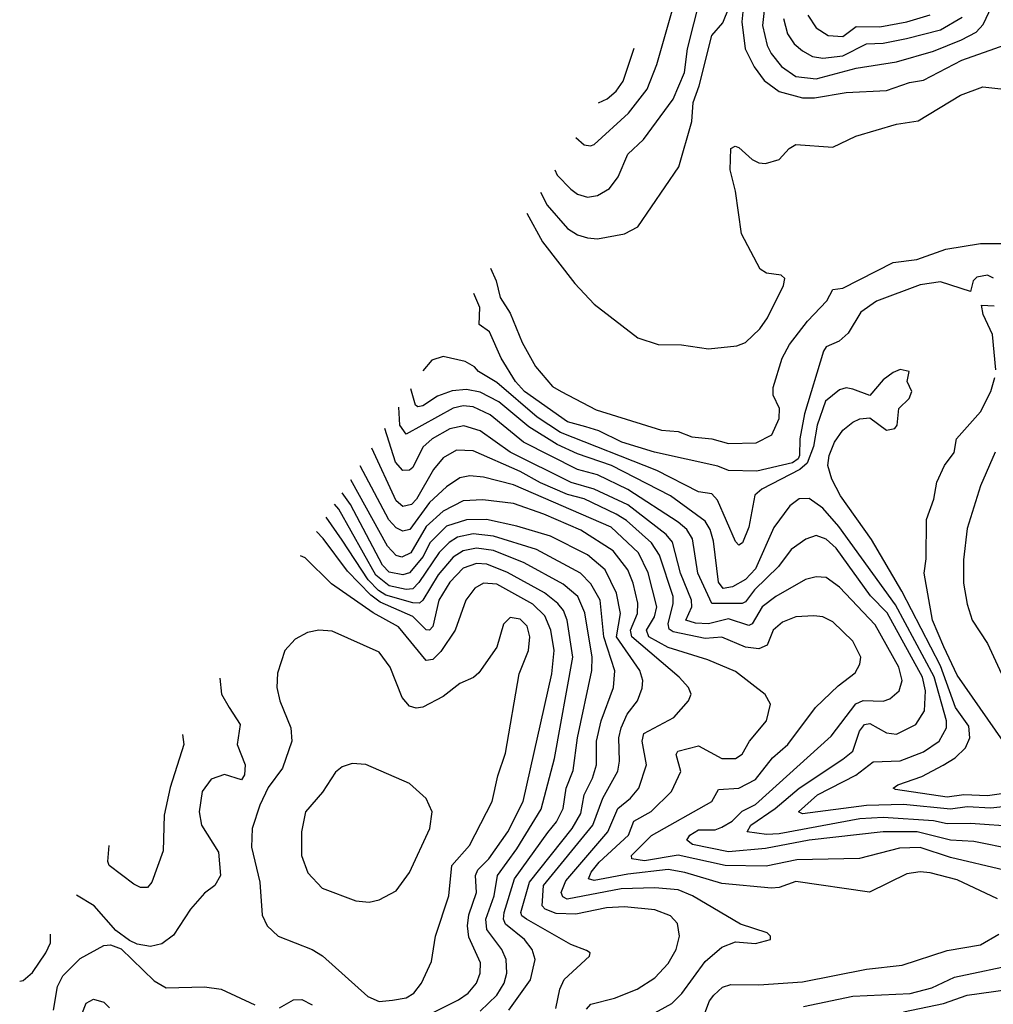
# Model space of a CAD drawing. Extents: x 1246230 to 1426786, y 660032 to 763141.
# Tile 143 of 256: x 1279975 to 1282873, y 714092 to 717022. Entities that reach past the tile are written whole.
import ezdxf

# ---------------------------------------------------------------- set-up
doc = ezdxf.new("R2010")
doc.units = 0

msp = doc.modelspace()

# ---------------------------------------------------------------- linework, layer by layer
at = {"layer": '0CON10XD'}
for points in [[(1281567.8, 716574.7), (1281575, 716559.2), (1281615, 716518), (1281635, 716502.7), (1281665, 716494), (1281695, 716499.1), (1281730.1, 716519.9), (1281756.1, 716553.9), (1281785, 716622.1), (1281831.6, 716665), (1281920.2, 716785), (1281953.2, 716865), (1281962.1, 716935), (1282018.5, 717155)], [(1281630.4, 716670.8), (1281655, 716649.6), (1281673.7, 716646.3), (1281685, 716650.9), (1281786.8, 716743.2), (1281842.2, 716815), (1281871.5, 716888.5), (1281918.4, 717055), (1281931.5, 717125), (1281930.6, 717132.1)], [(1281524.6, 716508.3), (1281545, 716469.6), (1281605, 716400.6), (1281635, 716381.2), (1281665, 716372.7), (1281695, 716369.3), (1281775.5, 716384.5), (1281814.5, 716405.5), (1281936.3, 716583.7), (1281975, 716718.6), (1281979, 716775), (1281997.3, 716825), (1282035, 716974.4), (1282067.3, 717012.7), (1282105, 717107.1)], [(1282196.4, 717105), (1282185.7, 717005), (1282199.7, 716945), (1282211.4, 716921.4), (1282242.4, 716882.4), (1282285, 716852.8), (1282345, 716846.1), (1282465, 716877.6), (1282585, 716896.6), (1282695, 716927.9), (1282778.3, 716961.7), (1282821.6, 716985), (1282842.5, 717007.5), (1282867.8, 717062.2)], [(1282129.6, 717065), (1282124.6, 717015), (1282134.3, 716935), (1282161.2, 716881.2), (1282190.8, 716840.8), (1282235, 716808), (1282305, 716789.4), (1282340.7, 716789.3), (1282435, 716805.5), (1282555, 716811.1), (1282623.3, 716835), (1282665, 716842.2), (1282778.8, 716901.2), (1282975, 716971.1), (1283005, 716958.5), (1283073.3, 716913.3), (1283215, 716866.8), (1283302.8, 716867.2), (1283405, 716887), (1283465, 716891.6), (1283485, 716906.9), (1283504.2, 716935.8), (1283517.1, 717032.9)], [(1282248.3, 717025), (1282259.9, 716979.9), (1282280.3, 716950.3), (1282305, 716928.9), (1282335, 716912.5), (1282365, 716907), (1282425, 716914.6), (1282495, 716950.2), (1282545, 716951.6), (1282614.1, 716965.9), (1282715, 716991.5), (1282780.2, 717029.8)], [(1282320.2, 717035), (1282345, 716997.3), (1282381.1, 716975), (1282425, 716972.2), (1282465, 717001.6), (1282535, 717000.8), (1282615, 717015.6), (1282685, 717035.9)], [(1281697.8, 716774.3), (1281723.7, 716786.3), (1281750.5, 716809.5), (1281771.1, 716838.9), (1281803.7, 716937)], [(1281484.1, 716446), (1281530.5, 716360.5), (1281627, 716237), (1281685, 716175.5), (1281815, 716075.6), (1281875, 716055.7), (1281945, 716054), (1282025, 716042.5), (1282108.9, 716051.1), (1282135, 716060.8), (1282177.9, 716102.1), (1282200.8, 716135), (1282248.7, 716231.3), (1282252, 716252), (1282241.7, 716261.7), (1282197.2, 716267.2), (1282179.2, 716279.2), (1282123.6, 716385), (1282105, 716511.2), (1282089.2, 716575), (1282091.5, 716638.5), (1282104.3, 716645.7), (1282115, 716641.5), (1282155, 716605.6), (1282175, 716595.7), (1282195, 716594.2), (1282235, 716606.2), (1282265, 716638.8), (1282285, 716650), (1282395, 716642.5), (1282463.3, 716675), (1282585, 716710.9), (1282649, 716721), (1282775, 716797.5), (1282841.7, 716821.7), (1282895, 716816.2)], [(1281376.3, 716282), (1281393, 716245), (1281404.9, 716194.9), (1281435, 716148.7), (1281470.8, 716060.8), (1281509.9, 715989.9), (1281560.6, 715930.6), (1281586.6, 715915), (1281691.2, 715861.2), (1281885, 715800), (1281935, 715796.6), (1281975, 715780.1), (1282035, 715774.6), (1282085, 715760.3), (1282167.2, 715762.8), (1282213.6, 715786.4), (1282235.5, 715835), (1282236.5, 715865), (1282217.9, 715905), (1282217.5, 715927.5), (1282244.1, 716015), (1282266.4, 716055), (1282320, 716125), (1282377.2, 716185), (1282395, 716219.2), (1282425, 716223.1), (1282575, 716298.9), (1282645, 716307.8), (1282731.1, 716338.9), (1282834.4, 716355.6), (1282926.1, 716356.1)], [(1282872.8, 716252.8), (1282855, 716261.8), (1282824, 716256), (1282812.5, 716245), (1282805, 716212.9), (1282715, 716241.8), (1282655, 716232.6), (1282525, 716183.9), (1282478.2, 716151.8), (1282440.9, 716089.1), (1282414.2, 716065), (1282375, 716048.5), (1282366.9, 716035), (1282310.6, 715849.4), (1282296.9, 715775), (1282296.2, 715725), (1282292.3, 715715), (1282275, 715703.1), (1282168.5, 715678.5), (1282085, 715680.5), (1282053, 715693), (1281864.5, 715735), (1281767.3, 715765), (1281698.6, 715798.6), (1281659.9, 715809.9), (1281605.3, 715825), (1281477.1, 715915), (1281450.3, 715945), (1281408, 716015), (1281373.3, 716093.3), (1281342.1, 716115), (1281344.9, 716165), (1281326.9, 716207.3)], [(1282880.3, 715980.3), (1282870.3, 716085), (1282842.4, 716145), (1282837.5, 716172.5), (1282875, 716170)], [(1282945, 714724.9), (1282855, 714712.5), (1282785, 714715.6), (1282735, 714708.2), (1282581.6, 714731.6), (1282574.4, 714735), (1282588.5, 714745), (1282659.8, 714770.2), (1282723.1, 714803.1), (1282758.8, 714825), (1282790, 714855), (1282802.6, 714885), (1282799.6, 714919.6), (1282760.1, 714975), (1282715, 715099.6), (1282600.9, 715320.9), (1282510.4, 715475), (1282417.5, 715605), (1282392.5, 715655), (1282380.5, 715695), (1282384.4, 715725), (1282400.5, 715765), (1282425, 715800.8), (1282455, 715824), (1282475, 715833.8), (1282505, 715836.7), (1282555, 715800), (1282580, 715805), (1282586.7, 715815), (1282591.2, 715865), (1282622.5, 715895), (1282630, 715915), (1282616.7, 715945), (1282622.5, 715975), (1282595, 715981.2), (1282575, 715972), (1282545, 715950), (1282505, 715903.3), (1282455, 715922.2), (1282435, 715926.4), (1282415, 715920), (1282373.7, 715886.3), (1282348.3, 715815), (1282338, 715752), (1282318.3, 715701.7), (1282296.7, 715683.3), (1282183.6, 715625), (1282163.4, 715606.6), (1282145, 715511.9), (1282126.1, 715465), (1282115, 715458.6), (1282105, 715469.2), (1282052.1, 715592.1), (1282035, 715610.7), (1281995, 715617.2), (1281870.8, 715680.8), (1281585, 715793.6), (1281515, 715839.2), (1281395, 715942), (1281340.8, 715975), (1281328.9, 715988.9), (1281301.2, 716005), (1281235, 716019.2), (1281201.7, 716008.3), (1281174.4, 715976.5)], [(1282902.1, 714875), (1282765, 715071.6), (1282725, 715155.7), (1282691.6, 715235), (1282666.6, 715375), (1282672.6, 715417.4), (1282674, 715535), (1282695.8, 715595), (1282704.7, 715645.3), (1282727.8, 715695), (1282755.8, 715734.2), (1282762.8, 715775), (1282834.9, 715855), (1282865.2, 715915), (1282877.4, 715957.4)], [(1282945, 714684.6), (1282865, 714675.7), (1282795, 714679.1), (1282745, 714672.6), (1282605, 714686.2), (1282495, 714683.1), (1282305, 714658.8), (1282292.5, 714665), (1282349.8, 714715), (1282463.8, 714773.8), (1282515, 714813.1), (1282595, 714816.2), (1282665, 714843.4), (1282711.2, 714875), (1282733.2, 714915), (1282733.8, 714935), (1282696.5, 715066.5), (1282581.1, 715281.1), (1282413.3, 715513.3), (1282365, 715568.1), (1282325, 715596.8), (1282295, 715595.9), (1282267.5, 715575), (1282219.7, 715510.3), (1282165, 715387.9), (1282135, 715355.8), (1282096, 715334), (1282069.1, 715329.1), (1282055, 715347.6), (1282039.7, 715469.7), (1282030.2, 715505), (1282015, 715529.6), (1281912.4, 715605), (1281736.8, 715695), (1281635, 715729.5), (1281575, 715757.5), (1281490.2, 715810.2), (1281400.8, 715885), (1281345, 715913.6), (1281305, 715921), (1281262.1, 715917.9), (1281218.6, 715901.4), (1281175, 715872.6), (1281160.2, 715870.2), (1281153, 715875), (1281139.4, 715923.4)], [(1282945, 714620.2), (1282805, 714630.4), (1282735, 714629.4), (1282695, 714637.9), (1282545, 714648.2), (1282475, 714643.8), (1282235, 714599.3), (1282197.5, 714597.5), (1282140, 714605), (1282150.8, 714625), (1282223.1, 714675), (1282295, 714735.5), (1282425, 714821.6), (1282454.9, 714845.1), (1282474.6, 714905), (1282488.9, 714925), (1282505, 714927.9), (1282555, 714899.7), (1282585, 714896.2), (1282642.5, 714925), (1282667.5, 714965), (1282670.6, 715025), (1282661.5, 715065), (1282556.7, 715256.7), (1282507.3, 715307.3), (1282405, 715448.8), (1282375, 715475.7), (1282345, 715487.1), (1282314.4, 715475.6), (1282271.3, 715445), (1282233.5, 715395), (1282161.5, 715325), (1282135, 715289.4), (1282125, 715284.6), (1282035, 715284.3), (1281993.1, 715375), (1281977, 715477), (1281960.4, 715505), (1281935, 715526.6), (1281785, 715623.9), (1281695, 715667.5), (1281635, 715683.2), (1281474.9, 715764.9), (1281375, 715845.8), (1281325, 715869.9), (1281295, 715873), (1281265, 715865.7), (1281125, 715788.5), (1281106, 715815), (1281103.6, 715869.3)], [(1282932.7, 714552.7), (1282815, 714576.1), (1282745, 714580.4), (1282645.6, 714605.6), (1282545, 714605.6), (1282325, 714580.1), (1282195.1, 714555.1), (1282084.2, 714545.8), (1281977.5, 714567.5), (1281960.3, 714580.3), (1281969.3, 714595), (1281995, 714610.7), (1282045, 714611.4), (1282065, 714619.5), (1282095, 714637.4), (1282125, 714666.6), (1282165, 714686.7), (1282390, 714890), (1282463.6, 714986.4), (1282485, 714996.4), (1282545, 714994.3), (1282565, 715001.2), (1282592, 715025), (1282601.2, 715055), (1282591, 715095), (1282520.7, 715220.7), (1282415, 715333.7), (1282375, 715361.8), (1282345, 715363.5), (1282314, 715356), (1282225, 715305.6), (1282185, 715274.3), (1282155.4, 715224.6), (1282145, 715218.7), (1282085, 715238.7), (1282025, 715223.7), (1281986.5, 715226.5), (1281957.5, 715235), (1281975.7, 715274.3), (1281974.9, 715295), (1281941.8, 715375), (1281917.5, 715467.5), (1281899.5, 715489.5), (1281785, 715578.1), (1281684.5, 715624.5), (1281616.6, 715645), (1281435, 715735.1), (1281345, 715798.8), (1281296.8, 715813.2), (1281255, 715804.8), (1281202.3, 715775), (1281175, 715750), (1281145, 715689.2), (1281135, 715681), (1281115, 715680.2), (1281093, 715705), (1281061.5, 715805.7)], [(1282338.3, 715248.3), (1282285, 715244.7), (1282245, 715228.6), (1282217.6, 715205), (1282199.2, 715160.8), (1282175, 715150.2), (1282135, 715155.1), (1282065, 715184), (1282015, 715180.1), (1281920, 715200), (1281908.4, 715208.4), (1281904.6, 715224.6), (1281920.2, 715285), (1281919.7, 715305), (1281878.7, 715428.7), (1281855, 715465.2), (1281781.3, 715531.3), (1281750.6, 715550.6), (1281655, 715596.5), (1281605, 715609.1), (1281525, 715643.8), (1281465, 715677.6), (1281325, 715738.9), (1281275, 715741), (1281235, 715718.1), (1281206.5, 715683.5), (1281156.2, 715595), (1281141.1, 715578.9), (1281115, 715573.7), (1281095, 715590), (1281023, 715747.3)], [(1282878.1, 715735), (1282834.3, 715635), (1282795, 715508), (1282783.5, 715415), (1282783.7, 715345), (1282795, 715282.5), (1282810.2, 715235), (1282855.6, 715165.6), (1282897.5, 715075)], [(1282885, 714406), (1282765, 714462), (1282685, 714483.5), (1282655, 714486.2), (1282615, 714480.3), (1282504.1, 714425.9), (1282285, 714457), (1282235, 714439.4), (1282212.2, 714437.8), (1282065, 714451.4), (1281955, 714484.3), (1281905, 714492.7), (1281785, 714478.9), (1281685, 714459.9), (1281668.2, 714465), (1281675.8, 714485), (1281699.2, 714515), (1281786.8, 714595), (1281802.8, 714637.2), (1281854.6, 714665.4), (1281914.7, 714725), (1281942.7, 714785), (1281929.1, 714835), (1281933.8, 714845), (1281995, 714860.7), (1282065, 714823.1), (1282105, 714823.3), (1282125, 714836.2), (1282146.6, 714875), (1282197.5, 714935), (1282209.1, 714985), (1282194.1, 715014.1), (1282105, 715081.8), (1282023.1, 715116.9), (1281905, 715154), (1281847.7, 715185), (1281840.5, 715205), (1281864, 715245), (1281871.2, 715275), (1281845.8, 715375.8), (1281816.8, 715435), (1281735, 715511.8), (1281445, 715637.9), (1281355, 715660.3), (1281315, 715664.1), (1281285, 715658.4), (1281245, 715632), (1281195, 715585.2), (1281135.8, 715505), (1281115, 715499.8), (1281095, 715509.4), (1281073.4, 715533.4), (1280987.9, 715694.3)], [(1281845, 714056.1), (1281915.8, 714094.2), (1281946.1, 714123.9), (1282015, 714218.9), (1282065, 714261.8), (1282105, 714277.5), (1282165, 714273.1), (1282210, 714285), (1282210, 714295), (1282200, 714305), (1282120.2, 714330.2), (1281977.3, 714415), (1281935, 714432.1), (1281865, 714439), (1281765.6, 714435.6), (1281604.7, 714404.7), (1281591.3, 714411.3), (1281586.5, 714425), (1281600.2, 714459.8), (1281725.5, 714605), (1281755.1, 714674.9), (1281792.6, 714705), (1281817.5, 714735), (1281840.2, 714805), (1281827.2, 714875), (1281832.5, 714897.5), (1281921.5, 714945), (1281965.7, 714995), (1281973.3, 715015), (1281965.5, 715035), (1281938, 715065), (1281797, 715185), (1281793.3, 715205), (1281814.1, 715255), (1281814.5, 715285.5), (1281800.7, 715345), (1281784.5, 715384.5), (1281741.7, 715441.7), (1281645, 715502.4), (1281535, 715550.1), (1281445, 715581.7), (1281353.4, 715593.4), (1281295, 715590), (1281235, 715559.7), (1281185, 715513.3), (1281139.3, 715435), (1281112.1, 715422.1), (1281095, 715427.4), (1281069.4, 715455), (1280960.2, 715652.3)], [(1281662.3, 714077.7), (1281675, 714092.5), (1281745, 714110), (1281812.9, 714137.1), (1281865, 714171.2), (1281905, 714213.1), (1281928.6, 714255), (1281939.2, 714295), (1281932.7, 714332.7), (1281911.5, 714355), (1281865, 714372.7), (1281775, 714381.9), (1281721.2, 714378.8), (1281630, 714360), (1281572, 714362), (1281538.5, 714375), (1281530.4, 714385), (1281533.6, 714445), (1281680.9, 714625), (1281710.3, 714705), (1281755, 714785.7), (1281760.2, 714815), (1281758, 714885), (1281764.8, 714915), (1281783, 714955), (1281813.5, 714995), (1281827.8, 715032.2), (1281830, 715055), (1281821.1, 715085), (1281750.8, 715185), (1281762.8, 715255), (1281751.2, 715315), (1281717.3, 715385), (1281665, 715429.7), (1281555, 715484.9), (1281455, 715514.9), (1281364.5, 715534.5), (1281305, 715533.7), (1281245.6, 715514.4), (1281195.9, 715465), (1281175.9, 715424.1), (1281135, 715376.1), (1281115, 715369.5), (1281075, 715378.1), (1281055, 715398.5), (1280959.4, 715579.4), (1280935.1, 715614.3)], [(1281570.9, 714079.1), (1281582.8, 714137.2), (1281595, 714165.5), (1281671.2, 714235), (1281672.5, 714245), (1281662.3, 714252.3), (1281615, 714270.3), (1281483.6, 714345), (1281469.8, 714355), (1281466.7, 714365), (1281491.8, 714455), (1281618.9, 714615), (1281645, 714660), (1281654.5, 714715.5), (1281679.3, 714765), (1281691.3, 714805), (1281691.7, 714875), (1281705.7, 714935.7), (1281742.5, 715035), (1281745.9, 715084.1), (1281714, 715185), (1281702.4, 715295), (1281675, 715343.3), (1281644.3, 715375), (1281513.2, 715445), (1281385.3, 715485.3), (1281325, 715491.8), (1281278.3, 715481.7), (1281253.6, 715466.4), (1281223.4, 715436.6), (1281163.3, 715346.7), (1281145, 715328.7), (1281125, 715326.6), (1281075, 715337.2), (1281035, 715368.8), (1280924.9, 715564.9), (1280912.4, 715580)], [(1281431.2, 714075), (1281495.7, 714164.3), (1281509, 714225), (1281500, 714255), (1281477, 714285), (1281420.6, 714330.6), (1281414.9, 714345), (1281416.8, 714365), (1281447.2, 714465), (1281547, 714603), (1281572.8, 714635), (1281592.7, 714675), (1281601.9, 714735), (1281622.2, 714787.8), (1281635.4, 714885), (1281678.2, 715085), (1281678.7, 715125), (1281656.6, 715256.6), (1281636.2, 715305), (1281592.5, 715342.5), (1281476.1, 715406.1), (1281385, 715442.4), (1281335, 715449.4), (1281295, 715441.6), (1281265, 715422.6), (1281220.4, 715369.6), (1281175, 715294.4), (1281164.7, 715285.3), (1281145, 715286.7), (1281065, 715309.4), (1281042.9, 715322.9), (1281012.2, 715355), (1280935, 715473), (1280886.7, 715541.1)], [(1281345, 714071.2), (1281395, 714118.7), (1281417, 714155), (1281424.5, 714185), (1281422.7, 714225), (1281410.4, 714255), (1281365.2, 714315), (1281362.6, 714345), (1281387.1, 714415), (1281397, 714475), (1281455, 714554.3), (1281527.5, 714672.5), (1281566.6, 714823.4), (1281621.2, 715125), (1281604.3, 715235), (1281593.4, 715263.4), (1281576.3, 715285), (1281536.5, 715316.5), (1281427.2, 715377.2), (1281365, 715401.8), (1281335, 715404.1), (1281295, 715389.4), (1281255, 715347.8), (1281222.5, 715295), (1281205, 715216), (1281195, 715205.7), (1281185, 715206), (1281145, 715245.9), (1281048.1, 715288.1), (1281019.6, 715309.6), (1280951, 715381), (1280878, 715478), (1280858.6, 715498.5)], [(1281179.7, 714055), (1281280.8, 714105), (1281310, 714125), (1281334.1, 714155), (1281345.8, 714185), (1281346.1, 714215), (1281312.1, 714292.1), (1281307.5, 714325), (1281311.5, 714358.5), (1281334.8, 714425), (1281331.2, 714475), (1281338.3, 714491.7), (1281371.5, 714525), (1281428.2, 714605), (1281473.4, 714695), (1281558.9, 715075), (1281566, 715145), (1281556, 715205), (1281537.9, 715247.9), (1281502.6, 715282.6), (1281395, 715342.2), (1281355.2, 715344.8), (1281329.3, 715330.7), (1281302.7, 715295), (1281271.1, 715205), (1281228.7, 715141.3), (1281205, 715117.5), (1281185, 715114.7), (1281102.3, 715215), (1281027.1, 715257.1), (1280902.7, 715342.7), (1280825, 715420.4), (1280810.7, 715426)], [(1281045, 714100), (1281085, 714104.6), (1281125, 714111.1), (1281148.4, 714125), (1281170.4, 714155), (1281200.6, 714219.4), (1281212.8, 714295), (1281252.7, 714415), (1281261.1, 714505), (1281314.2, 714565), (1281380.8, 714695), (1281398, 714772), (1281421.2, 714838.8), (1281461.2, 715075), (1281489.1, 715145), (1281492.9, 715185), (1281485, 715217.1), (1281465, 715237.5), (1281435, 715242.9), (1281415, 715223.3), (1281395.4, 715154.6), (1281341.7, 715078.3), (1281326, 715064), (1281285, 715046.5), (1281235, 715008.2), (1281175, 714976.2), (1281155, 714972.9), (1281135, 714979.4), (1281113.5, 715005), (1281077.8, 715095), (1281045, 715140), (1280905, 715201.9), (1280865, 715205.7), (1280831.3, 715198.7), (1280795, 715178.6), (1280764.5, 715145), (1280742.3, 715077.7), (1280740.8, 715035), (1280748.9, 714995), (1280782, 714915), (1280784.6, 714875), (1280757.6, 714795), (1280715, 714737.5), (1280690.2, 714685), (1280667, 714615), (1280665, 714560), (1280689.3, 714455), (1280697, 714357), (1280712, 714325), (1280743.8, 714295), (1280845, 714255.5), (1280875.9, 714235.9), (1281010.8, 714115), (1281045, 714100)], [(1282905, 714491.5), (1282745, 714529.2), (1282655, 714558.1), (1282593.1, 714556.9), (1282474, 714526), (1282288.1, 714521.9), (1282196.7, 714503.3), (1282075, 714505.1), (1281935, 714536), (1281835, 714518.9), (1281796.9, 714525), (1281795.4, 714535), (1281855, 714594.3), (1282034.5, 714695), (1282055, 714730.9), (1282115, 714735.2), (1282165, 714760.9), (1282215.1, 714824.9), (1282260.7, 714865), (1282343.3, 714975), (1282410.7, 715039.3), (1282461.8, 715078.2), (1282475, 715104), (1282478, 715125), (1282455, 715172.7), (1282395, 715229.6), (1282365, 715244.7), (1282338.3, 715248.3)], [(1280570.2, 715062.1), (1280575.3, 715015.3), (1280598.8, 714975), (1280630.9, 714925), (1280622.3, 714865), (1280646.4, 714805), (1280644.3, 714775), (1280635, 714760), (1280585, 714775.6), (1280545, 714761.4), (1280518.2, 714725), (1280509.1, 714665), (1280516.2, 714625), (1280566.5, 714545), (1280572.9, 714475), (1280555.6, 714445), (1280525, 714423.1), (1280483.1, 714375), (1280432.4, 714297.6), (1280397.8, 714272.2), (1280364.4, 714264.4), (1280325, 714271.4), (1280302.2, 714282.2), (1280261.1, 714311.1), (1280196.9, 714385), (1280144, 714417.1)], [(1280459.8, 714895), (1280463.4, 714865), (1280422.5, 714737.5), (1280404.8, 714655.2), (1280401.7, 714548.3), (1280368.2, 714455), (1280355, 714440), (1280335, 714439.3), (1280315, 714449.4), (1280241.5, 714505), (1280236.9, 714516.9), (1280241.3, 714564.4)], [(1281015, 714395.8), (1281045, 714402.5), (1281095, 714430), (1281135, 714484.2), (1281195.5, 714615), (1281203.1, 714665), (1281185, 714704), (1281135, 714749.2), (1281005, 714805.6), (1280965, 714808.6), (1280935, 714798.6), (1280915, 714782.5), (1280876.6, 714723.4), (1280825.6, 714665), (1280813.5, 714605), (1280813.6, 714535), (1280833, 714483), (1280875, 714437.8), (1280975, 714400), (1281015, 714395.8)], [(1279975, 714161.3), (1279985, 714162.9), (1280013.6, 714186.4), (1280053.2, 714245), (1280067.1, 714275), (1280067.2, 714300.7)], [(1282005, 714041.8), (1282028, 714102), (1282040.8, 714119.2), (1282067.1, 714142.9), (1282091.2, 714151.2), (1282175, 714149.5), (1282305, 714159), (1282495, 714196.7), (1282601.4, 714208.6), (1282735, 714252.1), (1282835, 714268.8), (1282889, 714301)], [(1280075.8, 714075), (1280087.5, 714145), (1280103.3, 714176.7), (1280155, 714227.9), (1280225, 714266.9), (1280245, 714268.6), (1280276.9, 714256.9), (1280375, 714161.9), (1280411.1, 714141.1), (1280525, 714143.8), (1280575, 714136.7), (1280675, 714090.5)], [(1282308.2, 714085), (1282455, 714116.1), (1282625, 714124.3), (1282689.5, 714140.5), (1282757.1, 714172.9), (1282955, 714214.8)], [(1282605, 714069.4), (1282724.8, 714094.8), (1282795, 714118.7), (1282915.9, 714135.9)], [(1280145.2, 714025), (1280173.1, 714095), (1280195, 714106.8), (1280225, 714097.9), (1280241.9, 714081.9)], [(1280748.7, 714081.3), (1280790, 714105), (1280815, 714106.2), (1280845, 714090.8)]]:
    msp.add_lwpolyline(points, dxfattribs=at)

doc.saveas('drawing.dxf')
